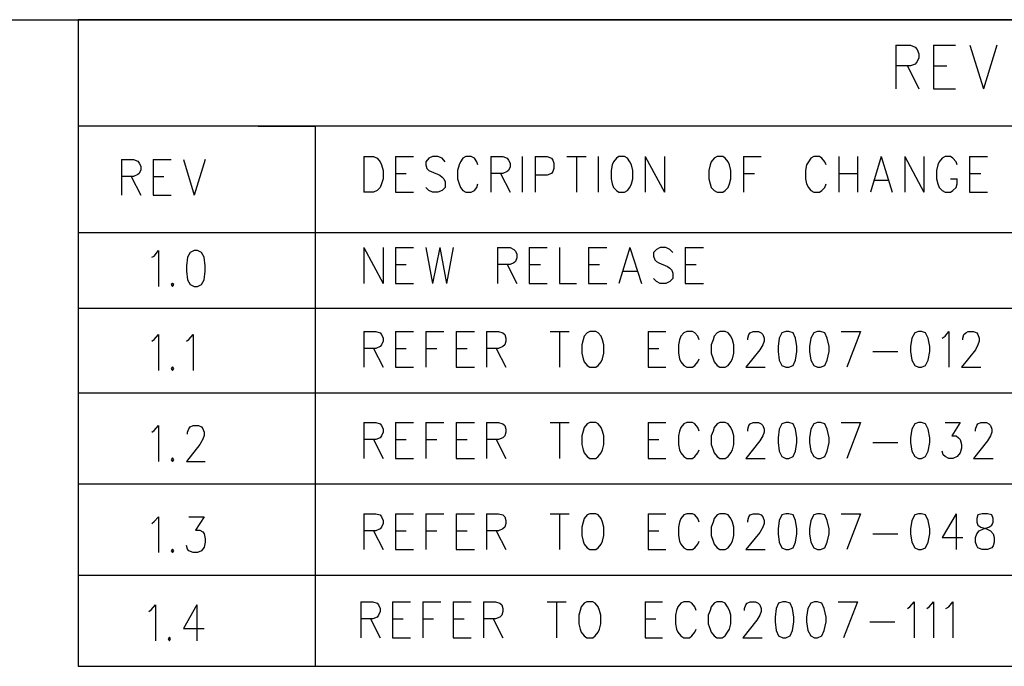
# Model space of a CAD drawing. Extents: x 11.9 to 28.1, y 10.8 to 21.2.
# Tile 22 of 23: x 25 to 26.6, y 20.1 to 21.2. Entities that reach past the tile are written whole.
import ezdxf

# ---------------------------------------------------------------- set-up
doc = ezdxf.new("R2010")
doc.units = 0
doc.header["$MEASUREMENT"] = 0
doc.layers.add('LAYNR1', color=2, linetype='Continuous')

msp = doc.modelspace()

# ---------------------------------------------------------------- linework, layer by layer
at = {"layer": 'LAYNR1', "color": 7}
for points in [[(11.892, 21.199), (28.092, 21.199)], [(28.092, 21.199), (25.092, 21.199)], [(25.092, 21.199), (25.092, 20.585)], [(26.438, 21.157), (26.438, 21.085)], [(26.438, 21.157), (26.462, 21.157), (26.47, 21.154)], [(26.5, 21.157), (26.5, 21.085)], [(26.5, 21.157), (26.536, 21.157)], [(26.56, 21.157), (26.582, 21.085)], [(26.604, 21.157), (26.582, 21.085)], [(26.47, 21.154), (26.473, 21.15), (26.476, 21.143), (26.476, 21.136), (26.473, 21.13), (26.47, 21.126)], [(26.47, 21.126), (26.462, 21.123), (26.438, 21.123)], [(26.457, 21.123), (26.476, 21.085)], [(26.5, 21.123), (26.522, 21.123)], [(26.5, 21.085), (26.536, 21.085)], [(28.092, 21.024), (25.092, 21.024)], [(25.092, 21.024), (25.092, 20.849)], [(25.388, 21.024), (25.482, 21.024)], [(25.482, 21.024), (25.482, 20.135)], [(25.482, 21.024), (25.482, 20.585)], [(25.163, 20.969), (25.163, 20.91)], [(25.163, 20.969), (25.183, 20.969), (25.19, 20.966)], [(25.19, 20.966), (25.192, 20.963), (25.195, 20.958), (25.195, 20.952), (25.192, 20.946), (25.19, 20.944)], [(25.215, 20.969), (25.215, 20.91)], [(25.215, 20.969), (25.245, 20.969)], [(25.265, 20.969), (25.283, 20.91)], [(25.301, 20.969), (25.283, 20.91)], [(25.562, 20.974), (25.562, 20.915)], [(25.562, 20.974), (25.578, 20.974), (25.584, 20.971)], [(25.584, 20.971), (25.589, 20.965), (25.591, 20.96)], [(25.591, 20.96), (25.594, 20.951), (25.594, 20.937)], [(25.614, 20.974), (25.614, 20.915)], [(25.614, 20.974), (25.644, 20.974)], [(25.669, 20.971), (25.664, 20.965), (25.664, 20.96)], [(25.664, 20.96), (25.666, 20.954), (25.669, 20.951), (25.673, 20.949)], [(25.691, 20.971), (25.684, 20.974), (25.675, 20.974), (25.669, 20.971)], [(25.696, 20.965), (25.691, 20.971)], [(25.719, 20.96), (25.716, 20.951), (25.716, 20.937)], [(25.725, 20.971), (25.721, 20.965), (25.719, 20.96)], [(25.744, 20.971), (25.739, 20.974), (25.73, 20.974), (25.725, 20.971)], [(25.75, 20.96), (25.748, 20.965), (25.744, 20.971)], [(25.771, 20.974), (25.771, 20.915)], [(25.771, 20.974), (25.791, 20.974), (25.798, 20.971)], [(25.798, 20.971), (25.8, 20.968), (25.803, 20.963), (25.803, 20.957), (25.8, 20.951), (25.798, 20.949)], [(25.823, 20.974), (25.823, 20.915)], [(25.844, 20.974), (25.844, 20.915)], [(25.844, 20.974), (25.864, 20.974), (25.871, 20.971)], [(25.871, 20.971), (25.873, 20.968), (25.875, 20.963), (25.875, 20.954), (25.873, 20.949)], [(25.896, 20.974), (25.928, 20.974)], [(25.912, 20.974), (25.912, 20.915)], [(25.948, 20.974), (25.948, 20.915)], [(25.971, 20.96), (25.969, 20.951), (25.969, 20.937)], [(25.978, 20.971), (25.973, 20.965), (25.971, 20.96)], [(25.982, 20.974), (25.978, 20.971)], [(25.996, 20.971), (25.991, 20.974), (25.982, 20.974)], [(26.003, 20.96), (26, 20.965), (25.996, 20.971)], [(26.005, 20.937), (26.005, 20.951), (26.003, 20.96)], [(26.025, 20.974), (26.025, 20.915)], [(26.025, 20.974), (26.057, 20.915)], [(26.057, 20.974), (26.057, 20.915)], [(26.132, 20.96), (26.13, 20.951), (26.13, 20.937)], [(26.139, 20.971), (26.134, 20.965), (26.132, 20.96)], [(26.144, 20.974), (26.139, 20.971)], [(26.157, 20.971), (26.153, 20.974), (26.144, 20.974)], [(26.164, 20.96), (26.162, 20.965), (26.157, 20.971)], [(26.166, 20.937), (26.166, 20.951), (26.164, 20.96)], [(26.187, 20.974), (26.187, 20.915)], [(26.187, 20.974), (26.216, 20.974)], [(26.291, 20.96), (26.289, 20.951), (26.289, 20.937)], [(26.298, 20.971), (26.294, 20.965), (26.291, 20.96)], [(26.316, 20.971), (26.312, 20.974), (26.303, 20.974), (26.298, 20.971)], [(26.323, 20.96), (26.321, 20.965), (26.316, 20.971)], [(26.344, 20.974), (26.344, 20.915)], [(26.375, 20.974), (26.375, 20.915)], [(26.414, 20.974), (26.396, 20.915)], [(26.414, 20.974), (26.432, 20.915)], [(26.453, 20.974), (26.453, 20.915)], [(26.453, 20.974), (26.484, 20.915)], [(26.484, 20.974), (26.484, 20.915)], [(26.507, 20.96), (26.505, 20.951), (26.505, 20.937)], [(26.514, 20.971), (26.509, 20.965), (26.507, 20.96)], [(26.532, 20.971), (26.528, 20.974), (26.519, 20.974), (26.514, 20.971)], [(26.539, 20.96), (26.537, 20.965), (26.532, 20.971)], [(26.559, 20.974), (26.559, 20.915)], [(26.559, 20.974), (26.589, 20.974)], [(25.19, 20.944), (25.183, 20.941), (25.163, 20.941)], [(25.614, 20.946), (25.632, 20.946)], [(25.673, 20.949), (25.687, 20.943), (25.691, 20.94), (25.694, 20.937)], [(25.798, 20.949), (25.791, 20.946), (25.771, 20.946)], [(25.787, 20.946), (25.803, 20.915)], [(25.873, 20.949), (25.871, 20.946), (25.864, 20.943), (25.844, 20.943)], [(26.187, 20.946), (26.205, 20.946)], [(26.344, 20.946), (26.375, 20.946)], [(26.559, 20.946), (26.578, 20.946)], [(25.179, 20.941), (25.195, 20.91)], [(25.215, 20.941), (25.233, 20.941)], [(25.594, 20.937), (25.591, 20.929), (25.589, 20.923), (25.584, 20.918), (25.578, 20.915)], [(25.694, 20.937), (25.696, 20.932), (25.696, 20.923), (25.691, 20.918), (25.684, 20.915)], [(25.716, 20.937), (25.719, 20.929), (25.721, 20.923), (25.725, 20.918), (25.73, 20.915)], [(25.739, 20.915), (25.744, 20.918), (25.748, 20.923), (25.75, 20.929)], [(25.969, 20.937), (25.971, 20.929), (25.973, 20.923), (25.978, 20.918), (25.982, 20.915)], [(25.991, 20.915), (25.996, 20.918), (26, 20.923), (26.003, 20.929), (26.005, 20.937)], [(26.13, 20.937), (26.132, 20.929), (26.134, 20.923), (26.139, 20.918), (26.144, 20.915)], [(26.153, 20.915), (26.157, 20.918), (26.162, 20.923), (26.164, 20.929), (26.166, 20.937)], [(26.289, 20.937), (26.291, 20.929), (26.294, 20.923), (26.298, 20.918), (26.303, 20.915)], [(26.312, 20.915), (26.316, 20.918), (26.321, 20.923), (26.323, 20.929)], [(26.403, 20.935), (26.425, 20.935)], [(26.505, 20.937), (26.507, 20.929), (26.509, 20.923), (26.514, 20.918), (26.519, 20.915)], [(26.528, 20.915), (26.532, 20.918), (26.537, 20.923), (26.539, 20.929), (26.539, 20.937)], [(26.528, 20.937), (26.539, 20.937)], [(25.578, 20.915), (25.562, 20.915)], [(25.614, 20.915), (25.644, 20.915)], [(25.675, 20.915), (25.669, 20.918), (25.664, 20.923)], [(25.684, 20.915), (25.675, 20.915)], [(25.73, 20.915), (25.739, 20.915)], [(25.982, 20.915), (25.991, 20.915)], [(26.144, 20.915), (26.153, 20.915)], [(26.303, 20.915), (26.312, 20.915)], [(26.519, 20.915), (26.528, 20.915)], [(26.559, 20.915), (26.589, 20.915)], [(25.215, 20.91), (25.245, 20.91)], [(25.092, 20.849), (28.092, 20.849)], [(25.213, 20.808), (25.217, 20.81), (25.224, 20.819), (25.224, 20.76)], [(25.276, 20.816), (25.272, 20.808), (25.27, 20.794)], [(25.283, 20.819), (25.276, 20.816)], [(25.295, 20.816), (25.288, 20.819), (25.283, 20.819)], [(25.301, 20.794), (25.299, 20.808), (25.295, 20.816)], [(25.562, 20.824), (25.562, 20.765)], [(25.562, 20.824), (25.594, 20.765)], [(25.594, 20.824), (25.594, 20.765)], [(25.614, 20.824), (25.614, 20.765)], [(25.614, 20.824), (25.644, 20.824)], [(25.664, 20.824), (25.675, 20.765)], [(25.687, 20.824), (25.675, 20.765)], [(25.687, 20.824), (25.698, 20.765)], [(25.709, 20.824), (25.698, 20.765)], [(25.782, 20.824), (25.782, 20.765)], [(25.782, 20.824), (25.803, 20.824), (25.809, 20.821)], [(25.809, 20.821), (25.812, 20.818), (25.814, 20.813), (25.814, 20.807), (25.812, 20.801), (25.809, 20.799)], [(25.834, 20.824), (25.834, 20.765)], [(25.834, 20.824), (25.864, 20.824)], [(25.884, 20.824), (25.884, 20.765)], [(25.932, 20.824), (25.932, 20.765)], [(25.932, 20.824), (25.962, 20.824)], [(26, 20.824), (25.982, 20.765)], [(26, 20.824), (26.019, 20.765)], [(26.044, 20.821), (26.039, 20.816), (26.039, 20.81)], [(26.066, 20.821), (26.059, 20.824), (26.05, 20.824), (26.044, 20.821)], [(26.071, 20.816), (26.066, 20.821)], [(26.091, 20.824), (26.091, 20.765)], [(26.091, 20.824), (26.121, 20.824)], [(25.809, 20.799), (25.803, 20.796), (25.782, 20.796)], [(26.039, 20.81), (26.041, 20.804), (26.044, 20.801), (26.048, 20.799)], [(26.048, 20.799), (26.062, 20.793), (26.066, 20.79), (26.069, 20.787)], [(25.27, 20.794), (25.27, 20.785), (25.272, 20.771)], [(25.299, 20.771), (25.301, 20.785), (25.301, 20.794)], [(25.614, 20.796), (25.632, 20.796)], [(25.798, 20.796), (25.814, 20.765)], [(25.834, 20.796), (25.853, 20.796)], [(25.932, 20.796), (25.95, 20.796)], [(25.989, 20.785), (26.012, 20.785)], [(26.069, 20.787), (26.071, 20.782), (26.071, 20.773), (26.066, 20.768), (26.059, 20.765)], [(26.091, 20.796), (26.109, 20.796)], [(25.272, 20.771), (25.276, 20.763), (25.283, 20.76)], [(25.288, 20.76), (25.295, 20.763), (25.299, 20.771)], [(26.05, 20.765), (26.044, 20.768), (26.039, 20.773)], [(25.247, 20.765), (25.245, 20.763), (25.247, 20.76)], [(25.247, 20.76), (25.249, 20.763), (25.247, 20.765)], [(25.283, 20.76), (25.288, 20.76)], [(25.614, 20.765), (25.644, 20.765)], [(25.834, 20.765), (25.864, 20.765)], [(25.884, 20.765), (25.912, 20.765)], [(25.932, 20.765), (25.962, 20.765)], [(26.059, 20.765), (26.05, 20.765)], [(26.091, 20.765), (26.121, 20.765)], [(28.092, 20.724), (25.092, 20.724)], [(25.092, 20.724), (25.092, 20.285)], [(25.562, 20.686), (25.562, 20.627)], [(25.562, 20.686), (25.582, 20.686), (25.589, 20.684)], [(25.614, 20.686), (25.614, 20.627)], [(25.614, 20.686), (25.644, 20.686)], [(25.664, 20.686), (25.664, 20.627)], [(25.664, 20.686), (25.694, 20.686)], [(25.714, 20.686), (25.714, 20.627)], [(25.714, 20.686), (25.744, 20.686)], [(25.764, 20.686), (25.764, 20.627)], [(25.764, 20.686), (25.784, 20.686), (25.791, 20.684)], [(25.869, 20.686), (25.9, 20.686)], [(25.884, 20.686), (25.884, 20.627)], [(25.934, 20.686), (25.93, 20.684)], [(25.948, 20.684), (25.944, 20.686), (25.934, 20.686)], [(26.03, 20.686), (26.03, 20.627)], [(26.03, 20.686), (26.059, 20.686)], [(26.107, 20.684), (26.103, 20.686), (26.094, 20.686), (26.089, 20.684)], [(26.148, 20.686), (26.144, 20.684)], [(26.162, 20.684), (26.157, 20.686), (26.148, 20.686)], [(26.198, 20.684), (26.203, 20.686), (26.212, 20.686), (26.216, 20.684)], [(26.257, 20.686), (26.25, 20.684)], [(26.269, 20.684), (26.262, 20.686), (26.257, 20.686)], [(26.309, 20.686), (26.303, 20.684)], [(26.321, 20.684), (26.314, 20.686), (26.309, 20.686)], [(26.348, 20.686), (26.38, 20.686)], [(26.38, 20.686), (26.357, 20.627)], [(26.475, 20.686), (26.469, 20.684)], [(26.487, 20.684), (26.48, 20.686), (26.475, 20.686)], [(26.514, 20.675), (26.519, 20.678), (26.525, 20.686), (26.525, 20.627)], [(26.553, 20.684), (26.557, 20.686), (26.566, 20.686), (26.571, 20.684)], [(25.213, 20.67), (25.217, 20.673), (25.224, 20.681), (25.224, 20.622)], [(25.27, 20.67), (25.274, 20.673), (25.281, 20.681), (25.281, 20.622)], [(25.589, 20.684), (25.591, 20.681), (25.594, 20.675), (25.594, 20.67), (25.591, 20.664), (25.589, 20.661)], [(25.791, 20.684), (25.794, 20.681), (25.796, 20.675), (25.796, 20.67), (25.794, 20.664), (25.791, 20.661)], [(25.923, 20.672), (25.921, 20.664), (25.921, 20.65)], [(25.93, 20.684), (25.925, 20.678), (25.923, 20.672)], [(25.955, 20.672), (25.953, 20.678), (25.948, 20.684)], [(25.957, 20.65), (25.957, 20.664), (25.955, 20.672)], [(26.082, 20.672), (26.08, 20.664), (26.08, 20.65)], [(26.089, 20.684), (26.084, 20.678), (26.082, 20.672)], [(26.114, 20.672), (26.112, 20.678), (26.107, 20.684)], [(26.137, 20.672), (26.134, 20.664), (26.134, 20.65)], [(26.144, 20.684), (26.139, 20.678), (26.137, 20.672)], [(26.169, 20.672), (26.166, 20.678), (26.162, 20.684)], [(26.171, 20.65), (26.171, 20.664), (26.169, 20.672)], [(26.216, 20.684), (26.219, 20.681), (26.221, 20.675), (26.221, 20.67), (26.219, 20.664), (26.214, 20.656), (26.191, 20.627)], [(26.194, 20.672), (26.194, 20.675), (26.196, 20.681), (26.198, 20.684)], [(26.25, 20.684), (26.246, 20.675), (26.244, 20.661)], [(26.275, 20.661), (26.273, 20.675), (26.269, 20.684)], [(26.303, 20.684), (26.298, 20.675), (26.296, 20.661)], [(26.328, 20.661), (26.325, 20.675), (26.321, 20.684)], [(26.469, 20.684), (26.464, 20.675), (26.462, 20.661)], [(26.494, 20.661), (26.491, 20.675), (26.487, 20.684)], [(26.571, 20.684), (26.573, 20.681), (26.575, 20.675), (26.575, 20.67), (26.573, 20.664), (26.569, 20.656), (26.546, 20.627)], [(26.548, 20.672), (26.548, 20.675), (26.55, 20.681), (26.553, 20.684)], [(25.589, 20.661), (25.582, 20.658), (25.562, 20.658)], [(25.578, 20.658), (25.594, 20.627)], [(25.614, 20.658), (25.632, 20.658)], [(25.664, 20.658), (25.682, 20.658)], [(25.714, 20.658), (25.732, 20.658)], [(25.791, 20.661), (25.784, 20.658), (25.764, 20.658)], [(25.78, 20.658), (25.796, 20.627)], [(26.03, 20.658), (26.048, 20.658)], [(26.244, 20.661), (26.244, 20.653), (26.246, 20.639)], [(26.273, 20.639), (26.275, 20.653), (26.275, 20.661)], [(26.296, 20.661), (26.296, 20.653), (26.298, 20.639)], [(26.325, 20.639), (26.328, 20.653), (26.328, 20.661)], [(26.4, 20.653), (26.441, 20.653)], [(26.462, 20.661), (26.462, 20.653), (26.464, 20.639)], [(26.491, 20.639), (26.494, 20.653), (26.494, 20.661)], [(25.921, 20.65), (25.923, 20.641), (25.925, 20.636), (25.93, 20.63), (25.934, 20.627)], [(25.944, 20.627), (25.948, 20.63), (25.953, 20.636), (25.955, 20.641), (25.957, 20.65)], [(26.08, 20.65), (26.082, 20.641), (26.084, 20.636), (26.089, 20.63), (26.094, 20.627)], [(26.103, 20.627), (26.107, 20.63), (26.112, 20.636), (26.114, 20.641)], [(26.134, 20.65), (26.137, 20.641), (26.139, 20.636), (26.144, 20.63), (26.148, 20.627)], [(26.157, 20.627), (26.162, 20.63), (26.166, 20.636), (26.169, 20.641), (26.171, 20.65)], [(26.246, 20.639), (26.25, 20.63), (26.257, 20.627)], [(26.262, 20.627), (26.269, 20.63), (26.273, 20.639)], [(26.298, 20.639), (26.303, 20.63), (26.309, 20.627)], [(26.314, 20.627), (26.321, 20.63), (26.325, 20.639)], [(26.464, 20.639), (26.469, 20.63), (26.475, 20.627)], [(26.48, 20.627), (26.487, 20.63), (26.491, 20.639)], [(25.247, 20.628), (25.245, 20.625), (25.247, 20.622)], [(25.247, 20.622), (25.249, 20.625), (25.247, 20.628)], [(25.614, 20.627), (25.644, 20.627)], [(25.714, 20.627), (25.744, 20.627)], [(25.934, 20.627), (25.944, 20.627)], [(26.03, 20.627), (26.059, 20.627)], [(26.094, 20.627), (26.103, 20.627)], [(26.148, 20.627), (26.157, 20.627)], [(26.191, 20.627), (26.223, 20.627)], [(26.257, 20.627), (26.262, 20.627)], [(26.309, 20.627), (26.314, 20.627)], [(26.475, 20.627), (26.48, 20.627)], [(26.546, 20.627), (26.578, 20.627)], [(25.092, 20.585), (28.092, 20.585)], [(25.213, 20.52), (25.217, 20.523), (25.224, 20.531), (25.224, 20.472)], [(25.295, 20.529), (25.297, 20.526), (25.299, 20.52), (25.299, 20.515), (25.297, 20.509), (25.292, 20.5), (25.27, 20.472)], [(25.272, 20.517), (25.272, 20.52), (25.274, 20.526), (25.276, 20.529)], [(25.276, 20.529), (25.281, 20.531), (25.29, 20.531), (25.295, 20.529)], [(25.562, 20.536), (25.562, 20.477)], [(25.562, 20.536), (25.582, 20.536), (25.589, 20.534)], [(25.589, 20.534), (25.591, 20.531), (25.594, 20.525), (25.594, 20.52), (25.591, 20.514), (25.589, 20.511)], [(25.614, 20.536), (25.614, 20.477)], [(25.614, 20.536), (25.644, 20.536)], [(25.664, 20.536), (25.664, 20.477)], [(25.664, 20.536), (25.694, 20.536)], [(25.714, 20.536), (25.714, 20.477)], [(25.714, 20.536), (25.744, 20.536)], [(25.764, 20.536), (25.764, 20.477)], [(25.764, 20.536), (25.784, 20.536), (25.791, 20.534)], [(25.791, 20.534), (25.794, 20.531), (25.796, 20.525), (25.796, 20.52), (25.794, 20.514), (25.791, 20.511)], [(25.869, 20.536), (25.9, 20.536)], [(25.884, 20.536), (25.884, 20.477)], [(25.93, 20.534), (25.925, 20.528), (25.923, 20.522)], [(25.934, 20.536), (25.93, 20.534)], [(25.948, 20.534), (25.944, 20.536), (25.934, 20.536)], [(25.955, 20.522), (25.953, 20.528), (25.948, 20.534)], [(26.03, 20.536), (26.03, 20.477)], [(26.03, 20.536), (26.059, 20.536)], [(26.089, 20.534), (26.084, 20.528), (26.082, 20.522)], [(26.107, 20.534), (26.103, 20.536), (26.094, 20.536), (26.089, 20.534)], [(26.114, 20.522), (26.112, 20.528), (26.107, 20.534)], [(26.144, 20.534), (26.139, 20.528), (26.137, 20.522)], [(26.148, 20.536), (26.144, 20.534)], [(26.162, 20.534), (26.157, 20.536), (26.148, 20.536)], [(26.169, 20.522), (26.166, 20.528), (26.162, 20.534)], [(26.216, 20.534), (26.219, 20.531), (26.221, 20.525), (26.221, 20.52), (26.219, 20.514), (26.214, 20.506), (26.191, 20.477)], [(26.194, 20.522), (26.194, 20.525), (26.196, 20.531), (26.198, 20.534)], [(26.198, 20.534), (26.203, 20.536), (26.212, 20.536), (26.216, 20.534)], [(26.25, 20.534), (26.246, 20.525), (26.244, 20.511)], [(26.257, 20.536), (26.25, 20.534)], [(26.269, 20.534), (26.262, 20.536), (26.257, 20.536)], [(26.275, 20.511), (26.273, 20.525), (26.269, 20.534)], [(26.303, 20.534), (26.298, 20.525), (26.296, 20.511)], [(26.309, 20.536), (26.303, 20.534)], [(26.321, 20.534), (26.314, 20.536), (26.309, 20.536)], [(26.328, 20.511), (26.325, 20.525), (26.321, 20.534)], [(26.348, 20.536), (26.38, 20.536)], [(26.38, 20.536), (26.357, 20.477)], [(26.469, 20.534), (26.464, 20.525), (26.462, 20.511)], [(26.475, 20.536), (26.469, 20.534)], [(26.487, 20.534), (26.48, 20.536), (26.475, 20.536)], [(26.494, 20.511), (26.491, 20.525), (26.487, 20.534)], [(26.519, 20.536), (26.544, 20.536), (26.53, 20.514), (26.537, 20.514), (26.541, 20.511)], [(26.591, 20.534), (26.594, 20.531), (26.596, 20.525), (26.596, 20.52), (26.594, 20.514), (26.589, 20.506), (26.566, 20.477)], [(26.569, 20.522), (26.569, 20.525), (26.571, 20.531), (26.573, 20.534)], [(26.573, 20.534), (26.578, 20.536), (26.587, 20.536), (26.591, 20.534)], [(25.589, 20.511), (25.582, 20.508), (25.562, 20.508)], [(25.578, 20.508), (25.594, 20.477)], [(25.614, 20.508), (25.632, 20.508)], [(25.664, 20.508), (25.682, 20.508)], [(25.714, 20.508), (25.732, 20.508)], [(25.791, 20.511), (25.784, 20.508), (25.764, 20.508)], [(25.78, 20.508), (25.796, 20.477)], [(25.923, 20.522), (25.921, 20.514), (25.921, 20.5)], [(25.957, 20.5), (25.957, 20.514), (25.955, 20.522)], [(26.03, 20.508), (26.048, 20.508)], [(26.082, 20.522), (26.08, 20.514), (26.08, 20.5)], [(26.137, 20.522), (26.134, 20.514), (26.134, 20.5)], [(26.171, 20.5), (26.171, 20.514), (26.169, 20.522)], [(26.244, 20.511), (26.244, 20.503), (26.246, 20.489)], [(26.273, 20.489), (26.275, 20.503), (26.275, 20.511)], [(26.296, 20.511), (26.296, 20.503), (26.298, 20.489)], [(26.325, 20.489), (26.328, 20.503), (26.328, 20.511)], [(26.462, 20.511), (26.462, 20.503), (26.464, 20.489)], [(26.491, 20.489), (26.494, 20.503), (26.494, 20.511)], [(26.541, 20.511), (26.544, 20.508), (26.546, 20.5)], [(25.921, 20.5), (25.923, 20.491), (25.925, 20.486), (25.93, 20.48), (25.934, 20.477)], [(25.944, 20.477), (25.948, 20.48), (25.953, 20.486), (25.955, 20.491), (25.957, 20.5)], [(26.08, 20.5), (26.082, 20.491), (26.084, 20.486), (26.089, 20.48), (26.094, 20.477)], [(26.103, 20.477), (26.107, 20.48), (26.112, 20.486), (26.114, 20.491)], [(26.134, 20.5), (26.137, 20.491), (26.139, 20.486), (26.144, 20.48), (26.148, 20.477)], [(26.157, 20.477), (26.162, 20.48), (26.166, 20.486), (26.169, 20.491), (26.171, 20.5)], [(26.4, 20.503), (26.441, 20.503)], [(26.546, 20.5), (26.546, 20.494), (26.544, 20.486), (26.539, 20.48), (26.532, 20.477)], [(25.247, 20.478), (25.245, 20.475), (25.247, 20.472)], [(25.247, 20.472), (25.249, 20.475), (25.247, 20.478)], [(25.614, 20.477), (25.644, 20.477)], [(25.714, 20.477), (25.744, 20.477)], [(25.934, 20.477), (25.944, 20.477)], [(26.03, 20.477), (26.059, 20.477)], [(26.094, 20.477), (26.103, 20.477)], [(26.148, 20.477), (26.157, 20.477)], [(26.191, 20.477), (26.223, 20.477)], [(26.246, 20.489), (26.25, 20.48), (26.257, 20.477)], [(26.257, 20.477), (26.262, 20.477)], [(26.262, 20.477), (26.269, 20.48), (26.273, 20.489)], [(26.298, 20.489), (26.303, 20.48), (26.309, 20.477)], [(26.309, 20.477), (26.314, 20.477)], [(26.314, 20.477), (26.321, 20.48), (26.325, 20.489)], [(26.464, 20.489), (26.469, 20.48), (26.475, 20.477)], [(26.475, 20.477), (26.48, 20.477)], [(26.48, 20.477), (26.487, 20.48), (26.491, 20.489)], [(26.525, 20.477), (26.519, 20.48), (26.516, 20.483), (26.514, 20.489)], [(26.532, 20.477), (26.525, 20.477)], [(26.566, 20.477), (26.598, 20.477)], [(25.27, 20.472), (25.301, 20.472)], [(25.092, 20.435), (28.092, 20.435)], [(25.213, 20.37), (25.217, 20.373), (25.224, 20.381), (25.224, 20.322)], [(25.274, 20.381), (25.299, 20.381), (25.285, 20.359), (25.292, 20.359), (25.297, 20.356)], [(25.562, 20.386), (25.562, 20.327)], [(25.562, 20.386), (25.582, 20.386), (25.589, 20.384)], [(25.589, 20.384), (25.591, 20.381), (25.594, 20.375), (25.594, 20.37), (25.591, 20.364), (25.589, 20.361)], [(25.614, 20.386), (25.614, 20.327)], [(25.614, 20.386), (25.644, 20.386)], [(25.664, 20.386), (25.664, 20.327)], [(25.664, 20.386), (25.694, 20.386)], [(25.714, 20.386), (25.714, 20.327)], [(25.714, 20.386), (25.744, 20.386)], [(25.764, 20.386), (25.764, 20.327)], [(25.764, 20.386), (25.784, 20.386), (25.791, 20.384)], [(25.791, 20.384), (25.794, 20.381), (25.796, 20.375), (25.796, 20.37), (25.794, 20.364), (25.791, 20.361)], [(25.869, 20.386), (25.9, 20.386)], [(25.884, 20.386), (25.884, 20.327)], [(25.93, 20.384), (25.925, 20.378), (25.923, 20.372)], [(25.934, 20.386), (25.93, 20.384)], [(25.948, 20.384), (25.944, 20.386), (25.934, 20.386)], [(25.955, 20.372), (25.953, 20.378), (25.948, 20.384)], [(26.03, 20.386), (26.03, 20.327)], [(26.03, 20.386), (26.059, 20.386)], [(26.089, 20.384), (26.084, 20.378), (26.082, 20.372)], [(26.107, 20.384), (26.103, 20.386), (26.094, 20.386), (26.089, 20.384)], [(26.114, 20.372), (26.112, 20.378), (26.107, 20.384)], [(26.144, 20.384), (26.139, 20.378), (26.137, 20.372)], [(26.148, 20.386), (26.144, 20.384)], [(26.162, 20.384), (26.157, 20.386), (26.148, 20.386)], [(26.169, 20.372), (26.166, 20.378), (26.162, 20.384)], [(26.216, 20.384), (26.219, 20.381), (26.221, 20.375), (26.221, 20.37), (26.219, 20.364), (26.214, 20.355), (26.191, 20.327)], [(26.194, 20.372), (26.194, 20.375), (26.196, 20.381), (26.198, 20.384)], [(26.198, 20.384), (26.203, 20.386), (26.212, 20.386), (26.216, 20.384)], [(26.25, 20.384), (26.246, 20.375), (26.244, 20.361)], [(26.257, 20.386), (26.25, 20.384)], [(26.269, 20.384), (26.262, 20.386), (26.257, 20.386)], [(26.275, 20.361), (26.273, 20.375), (26.269, 20.384)], [(26.303, 20.384), (26.298, 20.375), (26.296, 20.361)], [(26.309, 20.386), (26.303, 20.384)], [(26.321, 20.384), (26.314, 20.386), (26.309, 20.386)], [(26.328, 20.361), (26.325, 20.375), (26.321, 20.384)], [(26.348, 20.386), (26.38, 20.386)], [(26.38, 20.386), (26.357, 20.327)], [(26.469, 20.384), (26.464, 20.375), (26.462, 20.361)], [(26.475, 20.386), (26.469, 20.384)], [(26.487, 20.384), (26.48, 20.386), (26.475, 20.386)], [(26.494, 20.361), (26.491, 20.375), (26.487, 20.384)], [(26.537, 20.386), (26.514, 20.347), (26.548, 20.347)], [(26.537, 20.386), (26.537, 20.327)], [(26.573, 20.384), (26.571, 20.378), (26.571, 20.372)], [(26.58, 20.386), (26.573, 20.384)], [(26.596, 20.384), (26.589, 20.386), (26.58, 20.386)], [(26.598, 20.372), (26.598, 20.378), (26.596, 20.384)], [(25.589, 20.361), (25.582, 20.358), (25.562, 20.358)], [(25.791, 20.361), (25.784, 20.358), (25.764, 20.358)], [(25.923, 20.372), (25.921, 20.364), (25.921, 20.35)], [(25.957, 20.35), (25.957, 20.364), (25.955, 20.372)], [(26.082, 20.372), (26.08, 20.364), (26.08, 20.35)], [(26.137, 20.372), (26.134, 20.364), (26.134, 20.35)], [(26.171, 20.35), (26.171, 20.364), (26.169, 20.372)], [(26.244, 20.361), (26.244, 20.353), (26.246, 20.339)], [(26.273, 20.339), (26.275, 20.353), (26.275, 20.361)], [(26.296, 20.361), (26.296, 20.353), (26.298, 20.339)], [(26.325, 20.339), (26.328, 20.353), (26.328, 20.361)], [(26.462, 20.361), (26.462, 20.353), (26.464, 20.339)], [(26.491, 20.339), (26.494, 20.353), (26.494, 20.361)], [(26.569, 20.339), (26.569, 20.347), (26.571, 20.353), (26.575, 20.358), (26.582, 20.361)], [(26.571, 20.372), (26.573, 20.367), (26.578, 20.364), (26.587, 20.361)], [(26.582, 20.361), (26.591, 20.364), (26.596, 20.367), (26.598, 20.372)], [(26.587, 20.361), (26.594, 20.358), (26.598, 20.353), (26.6, 20.347), (26.6, 20.339)], [(25.301, 20.345), (25.301, 20.339), (25.299, 20.331), (25.295, 20.325), (25.288, 20.322)], [(25.297, 20.356), (25.299, 20.353), (25.301, 20.345)], [(25.578, 20.358), (25.594, 20.327)], [(25.614, 20.358), (25.632, 20.358)], [(25.664, 20.358), (25.682, 20.358)], [(25.714, 20.358), (25.732, 20.358)], [(25.78, 20.358), (25.796, 20.327)], [(25.921, 20.35), (25.923, 20.341), (25.925, 20.336), (25.93, 20.33), (25.934, 20.327)], [(25.944, 20.327), (25.948, 20.33), (25.953, 20.336), (25.955, 20.341), (25.957, 20.35)], [(26.03, 20.358), (26.048, 20.358)], [(26.08, 20.35), (26.082, 20.341), (26.084, 20.336), (26.089, 20.33), (26.094, 20.327)], [(26.134, 20.35), (26.137, 20.341), (26.139, 20.336), (26.144, 20.33), (26.148, 20.327)], [(26.157, 20.327), (26.162, 20.33), (26.166, 20.336), (26.169, 20.341), (26.171, 20.35)], [(26.4, 20.353), (26.441, 20.353)], [(25.247, 20.328), (25.245, 20.325), (25.247, 20.322)], [(25.247, 20.322), (25.249, 20.325), (25.247, 20.328)], [(25.281, 20.322), (25.274, 20.325), (25.272, 20.328), (25.27, 20.334)], [(26.103, 20.327), (26.107, 20.33), (26.112, 20.336), (26.114, 20.341)], [(26.246, 20.339), (26.25, 20.33), (26.257, 20.327)], [(26.262, 20.327), (26.269, 20.33), (26.273, 20.339)], [(26.298, 20.339), (26.303, 20.33), (26.309, 20.327)], [(26.314, 20.327), (26.321, 20.33), (26.325, 20.339)], [(26.464, 20.339), (26.469, 20.33), (26.475, 20.327)], [(26.48, 20.327), (26.487, 20.33), (26.491, 20.339)], [(26.58, 20.327), (26.573, 20.33), (26.571, 20.333), (26.569, 20.339)], [(26.6, 20.339), (26.598, 20.333), (26.596, 20.33), (26.589, 20.327)], [(25.288, 20.322), (25.281, 20.322)], [(25.614, 20.327), (25.644, 20.327)], [(25.714, 20.327), (25.744, 20.327)], [(25.934, 20.327), (25.944, 20.327)], [(26.03, 20.327), (26.059, 20.327)], [(26.094, 20.327), (26.103, 20.327)], [(26.148, 20.327), (26.157, 20.327)], [(26.191, 20.327), (26.223, 20.327)], [(26.257, 20.327), (26.262, 20.327)], [(26.309, 20.327), (26.314, 20.327)], [(26.475, 20.327), (26.48, 20.327)], [(26.589, 20.327), (26.58, 20.327)], [(25.092, 20.285), (28.088, 20.285)], [(25.092, 20.285), (25.092, 20.135)], [(25.208, 20.225), (25.212, 20.228), (25.219, 20.236), (25.219, 20.177)], [(25.287, 20.236), (25.265, 20.197), (25.299, 20.197)], [(25.287, 20.236), (25.287, 20.177)], [(25.557, 20.241), (25.557, 20.182)], [(25.557, 20.241), (25.577, 20.241), (25.584, 20.239)], [(25.584, 20.239), (25.586, 20.236), (25.589, 20.23), (25.589, 20.225), (25.586, 20.219), (25.584, 20.216)], [(25.609, 20.241), (25.609, 20.182)], [(25.609, 20.241), (25.639, 20.241)], [(25.659, 20.241), (25.659, 20.182)], [(25.659, 20.241), (25.689, 20.241)], [(25.709, 20.241), (25.709, 20.182)], [(25.709, 20.241), (25.739, 20.241)], [(25.759, 20.241), (25.759, 20.182)], [(25.759, 20.241), (25.779, 20.241), (25.786, 20.239)], [(25.786, 20.239), (25.789, 20.236), (25.791, 20.23), (25.791, 20.225), (25.789, 20.219), (25.786, 20.216)], [(25.864, 20.241), (25.895, 20.241)], [(25.879, 20.241), (25.879, 20.182)], [(25.925, 20.239), (25.92, 20.233), (25.918, 20.227)], [(25.929, 20.241), (25.925, 20.239)], [(25.943, 20.239), (25.939, 20.241), (25.929, 20.241)], [(25.95, 20.227), (25.948, 20.233), (25.943, 20.239)], [(26.025, 20.241), (26.025, 20.182)], [(26.025, 20.241), (26.054, 20.241)], [(26.084, 20.239), (26.079, 20.233), (26.077, 20.227)], [(26.102, 20.239), (26.098, 20.241), (26.089, 20.241), (26.084, 20.239)], [(26.109, 20.227), (26.107, 20.233), (26.102, 20.239)], [(26.139, 20.239), (26.134, 20.233), (26.132, 20.227)], [(26.143, 20.241), (26.139, 20.239)], [(26.157, 20.239), (26.152, 20.241), (26.143, 20.241)], [(26.164, 20.227), (26.161, 20.233), (26.157, 20.239)], [(26.211, 20.239), (26.214, 20.236), (26.216, 20.23), (26.216, 20.225), (26.214, 20.219), (26.209, 20.211), (26.186, 20.182)], [(26.189, 20.227), (26.189, 20.23), (26.191, 20.236), (26.193, 20.239)], [(26.193, 20.239), (26.198, 20.241), (26.207, 20.241), (26.211, 20.239)], [(26.245, 20.239), (26.241, 20.23), (26.239, 20.216)], [(26.252, 20.241), (26.245, 20.239)], [(26.264, 20.239), (26.257, 20.241), (26.252, 20.241)], [(26.27, 20.216), (26.268, 20.23), (26.264, 20.239)], [(26.298, 20.239), (26.293, 20.23), (26.291, 20.216)], [(26.304, 20.241), (26.298, 20.239)], [(26.316, 20.239), (26.309, 20.241), (26.304, 20.241)], [(26.323, 20.216), (26.32, 20.23), (26.316, 20.239)], [(26.343, 20.241), (26.375, 20.241)], [(26.375, 20.241), (26.352, 20.182)], [(26.457, 20.23), (26.461, 20.233), (26.468, 20.241), (26.468, 20.182)], [(26.489, 20.23), (26.493, 20.233), (26.5, 20.241), (26.5, 20.182)], [(26.52, 20.23), (26.525, 20.233), (26.532, 20.241), (26.532, 20.182)], [(25.584, 20.216), (25.577, 20.213), (25.557, 20.213)], [(25.786, 20.216), (25.779, 20.213), (25.759, 20.213)], [(25.918, 20.227), (25.916, 20.219), (25.916, 20.205)], [(25.952, 20.205), (25.952, 20.219), (25.95, 20.227)], [(26.077, 20.227), (26.075, 20.219), (26.075, 20.205)], [(26.132, 20.227), (26.129, 20.219), (26.129, 20.205)], [(26.166, 20.205), (26.166, 20.219), (26.164, 20.227)], [(26.239, 20.216), (26.239, 20.208), (26.241, 20.194)], [(26.268, 20.194), (26.27, 20.208), (26.27, 20.216)], [(26.291, 20.216), (26.291, 20.208), (26.293, 20.194)], [(26.32, 20.194), (26.323, 20.208), (26.323, 20.216)], [(25.573, 20.213), (25.589, 20.182)], [(25.609, 20.213), (25.627, 20.213)], [(25.659, 20.213), (25.677, 20.213)], [(25.709, 20.213), (25.727, 20.213)], [(25.775, 20.213), (25.791, 20.182)], [(25.916, 20.205), (25.918, 20.196), (25.92, 20.191), (25.925, 20.185), (25.929, 20.182)], [(25.939, 20.182), (25.943, 20.185), (25.948, 20.191), (25.95, 20.196), (25.952, 20.205)], [(26.025, 20.213), (26.043, 20.213)], [(26.075, 20.205), (26.077, 20.196), (26.079, 20.191), (26.084, 20.185), (26.089, 20.182)], [(26.129, 20.205), (26.132, 20.196), (26.134, 20.191), (26.139, 20.185), (26.143, 20.182)], [(26.152, 20.182), (26.157, 20.185), (26.161, 20.191), (26.164, 20.196), (26.166, 20.205)], [(26.395, 20.208), (26.436, 20.208)], [(25.242, 20.183), (25.24, 20.18), (25.242, 20.177)], [(25.242, 20.177), (25.244, 20.18), (25.242, 20.183)], [(25.609, 20.182), (25.639, 20.182)], [(25.709, 20.182), (25.739, 20.182)], [(25.929, 20.182), (25.939, 20.182)], [(26.025, 20.182), (26.054, 20.182)], [(26.089, 20.182), (26.098, 20.182)], [(26.098, 20.182), (26.102, 20.185), (26.107, 20.191), (26.109, 20.196)], [(26.143, 20.182), (26.152, 20.182)], [(26.186, 20.182), (26.218, 20.182)], [(26.241, 20.194), (26.245, 20.185), (26.252, 20.182)], [(26.252, 20.182), (26.257, 20.182)], [(26.257, 20.182), (26.264, 20.185), (26.268, 20.194)], [(26.293, 20.194), (26.298, 20.185), (26.304, 20.182)], [(26.304, 20.182), (26.309, 20.182)], [(26.309, 20.182), (26.316, 20.185), (26.32, 20.194)], [(25.092, 20.135), (28.092, 20.135)], [(25.482, 20.135), (26.917, 20.135)]]:
    msp.add_lwpolyline(points, dxfattribs=at)

doc.saveas('drawing.dxf')
